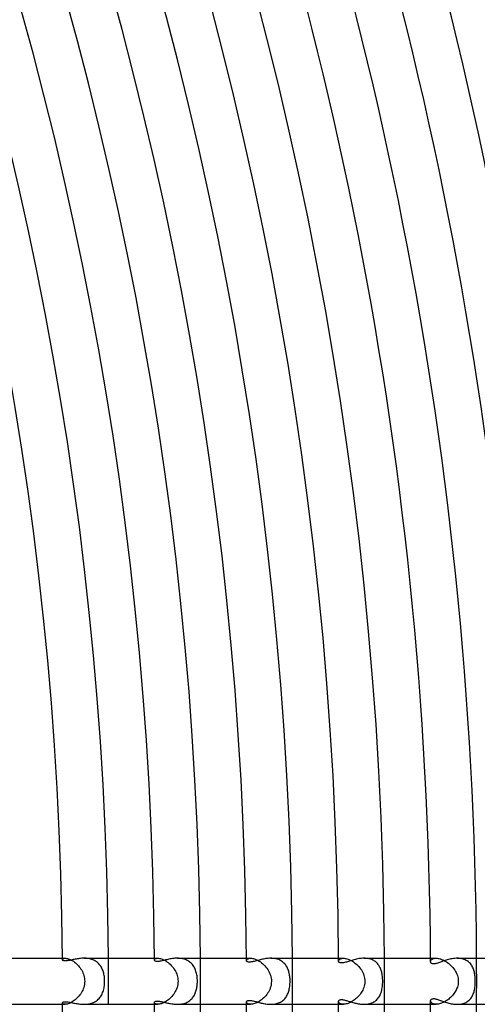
# Model space of a CAD drawing. Header units: millimetres. Extents: x -430 to 430, y -430 to 430.
# Tile 84 of 100: x 301 to 341, y -2 to 83. Entities that reach past the tile are written whole.
import ezdxf

# ---------------------------------------------------------------- set-up
doc = ezdxf.new("R2010")
doc.units = ezdxf.units.MM
doc.layers.add('HIDDEN', color=7, linetype='Continuous')
doc.layers.add('THICK', color=7, linetype='Continuous')

msp = doc.modelspace()

# ---------------------------------------------------------------- linework, layer by layer
at = {"layer": 'HIDDEN'}
for p, q in [((304.993, 2), (305.232, 2)), ((304.994, 1.884), (304.999, 1.909)), ((304.999, 1.909), (305.014, 1.932)), ((305.014, 1.932), (305.038, 1.954)), ((305.038, 1.954), (305.072, 1.972)), ((305.072, 1.972), (305.116, 1.987)), ((305.116, 1.987), (305.169, 1.997)), ((305.169, 1.997), (305.232, 2)), ((305.232, 2), (305.293, 1.997)), ((305.293, 1.997), (305.361, 1.989)), ((305.361, 1.989), (305.434, 1.973)), ((305.434, 1.973), (305.513, 1.951)), ((305.513, 1.951), (305.595, 1.922)), ((305.595, 1.922), (305.682, 1.886)), ((305.682, 1.886), (305.771, 1.842)), ((305.771, 1.842), (305.861, 1.791)), ((305.861, 1.791), (305.951, 1.733)), ((305.951, 1.733), (306.042, 1.669)), ((306.978, 1.998), (306.878, 2)), ((307.078, 1.993), (306.978, 1.998)), ((307.178, 1.983), (307.078, 1.993)), ((307.276, 1.968), (307.178, 1.983)), ((307.372, 1.95), (307.276, 1.968)), ((307.466, 1.926), (307.372, 1.95)), ((307.559, 1.898), (307.466, 1.926)), ((307.648, 1.865), (307.559, 1.898)), ((307.734, 1.827), (307.648, 1.865)), ((307.816, 1.785), (307.734, 1.827)), ((307.895, 1.738), (307.816, 1.785)), ((307.97, 1.687), (307.895, 1.738)), ((312.994, 2), (313.289, 2)), ((312.995, 1.847), (312.999, 1.875)), ((312.999, 1.875), (313.013, 1.902)), ((313.013, 1.902), (313.036, 1.928)), ((313.036, 1.928), (313.068, 1.951)), ((313.068, 1.951), (313.11, 1.971)), ((313.11, 1.971), (313.161, 1.986)), ((313.161, 1.986), (313.22, 1.996)), ((313.22, 1.996), (313.289, 2)), ((313.289, 2), (313.359, 1.997)), ((313.359, 1.997), (313.436, 1.987)), ((313.436, 1.987), (313.518, 1.969)), ((313.518, 1.969), (313.606, 1.944)), ((313.606, 1.944), (313.697, 1.911)), ((313.697, 1.911), (313.792, 1.87)), ((313.792, 1.87), (313.888, 1.821)), ((313.888, 1.821), (313.986, 1.765)), ((313.986, 1.765), (314.083, 1.702)), ((315.097, 1.998), (314.992, 2)), ((315.201, 1.991), (315.097, 1.998)), ((315.305, 1.98), (315.201, 1.991)), ((315.407, 1.963), (315.305, 1.98)), ((315.506, 1.941), (315.407, 1.963)), ((315.603, 1.914), (315.506, 1.941)), ((315.697, 1.882), (315.603, 1.914)), ((315.787, 1.844), (315.697, 1.882)), ((315.874, 1.801), (315.787, 1.844)), ((315.957, 1.753), (315.874, 1.801)), ((316.035, 1.701), (315.957, 1.753)), ((320.994, 2), (321.349, 2)), ((320.995, 1.803), (321, 1.839)), ((321, 1.839), (321.017, 1.873)), ((321.017, 1.873), (321.045, 1.907)), ((321.045, 1.907), (321.084, 1.937)), ((321.084, 1.937), (321.133, 1.962)), ((321.133, 1.962), (321.194, 1.982)), ((321.194, 1.982), (321.266, 1.995)), ((321.266, 1.995), (321.349, 2)), ((321.349, 2), (321.427, 1.996)), ((321.427, 1.996), (321.512, 1.985)), ((321.512, 1.985), (321.603, 1.966)), ((321.603, 1.966), (321.699, 1.938)), ((321.699, 1.938), (321.798, 1.902)), ((321.798, 1.902), (321.9, 1.857)), ((321.9, 1.857), (322.004, 1.804)), ((322.004, 1.804), (322.108, 1.743)), ((322.108, 1.743), (322.211, 1.674)), ((323.206, 1.998), (323.102, 2)), ((323.309, 1.991), (323.206, 1.998)), ((323.411, 1.979), (323.309, 1.991)), ((323.511, 1.962), (323.411, 1.979)), ((323.608, 1.94), (323.511, 1.962)), ((323.702, 1.913), (323.608, 1.94)), ((323.794, 1.88), (323.702, 1.913)), ((323.881, 1.842), (323.794, 1.88)), ((323.964, 1.8), (323.881, 1.842)), ((324.043, 1.753), (323.964, 1.8)), ((324.118, 1.701), (324.043, 1.753)), ((328.994, 2), (329.413, 2)), ((328.995, 1.753), (328.998, 1.784)), ((328.998, 1.784), (329.008, 1.816)), ((329.008, 1.816), (329.025, 1.847)), ((329.025, 1.847), (329.049, 1.877)), ((329.049, 1.877), (329.079, 1.905)), ((329.079, 1.905), (329.117, 1.931)), ((329.117, 1.931), (329.161, 1.954)), ((329.161, 1.954), (329.213, 1.973)), ((329.213, 1.973), (329.272, 1.987)), ((329.272, 1.987), (329.339, 1.997)), ((329.339, 1.997), (329.412, 2)), ((329.412, 2), (329.484, 1.997)), ((329.484, 1.997), (329.561, 1.989)), ((329.561, 1.989), (329.643, 1.974)), ((329.643, 1.974), (329.73, 1.952)), ((329.73, 1.952), (329.819, 1.924)), ((329.819, 1.924), (329.912, 1.889)), ((329.912, 1.889), (330.007, 1.846)), ((330.007, 1.846), (330.103, 1.797)), ((330.103, 1.797), (330.199, 1.741)), ((330.199, 1.741), (330.295, 1.679)), ((331.316, 1.998), (331.211, 2)), ((331.419, 1.99), (331.316, 1.998)), ((331.52, 1.978), (331.419, 1.99)), ((331.617, 1.96), (331.52, 1.978)), ((331.712, 1.937), (331.617, 1.96)), ((331.803, 1.91), (331.712, 1.937)), ((331.889, 1.877), (331.803, 1.91)), ((331.972, 1.84), (331.889, 1.877)), ((332.051, 1.798), (331.972, 1.84)), ((332.126, 1.752), (332.051, 1.798)), ((332.195, 1.703), (332.126, 1.752)), ((336.994, 2), (337.479, 2)), ((336.996, 1.696), (336.999, 1.735)), ((336.999, 1.735), (337.011, 1.773)), ((337.011, 1.773), (337.03, 1.812)), ((337.03, 1.812), (337.058, 1.849)), ((337.058, 1.849), (337.094, 1.884)), ((337.094, 1.884), (337.138, 1.916)), ((337.138, 1.916), (337.19, 1.944)), ((337.19, 1.944), (337.25, 1.967)), ((337.25, 1.967), (337.319, 1.985)), ((337.319, 1.985), (337.395, 1.996)), ((337.395, 1.996), (337.479, 2)), ((337.479, 2), (337.564, 1.996)), ((337.564, 1.996), (337.655, 1.985)), ((337.655, 1.985), (337.751, 1.966)), ((337.751, 1.966), (337.851, 1.94)), ((337.851, 1.94), (337.953, 1.905)), ((337.953, 1.905), (338.057, 1.862)), ((338.057, 1.862), (338.163, 1.812)), ((338.163, 1.812), (338.268, 1.754)), ((338.268, 1.754), (338.372, 1.69)), ((339.422, 1.997), (339.314, 2)), ((339.528, 1.989), (339.422, 1.997)), ((339.632, 1.975), (339.528, 1.989)), ((339.733, 1.955), (339.632, 1.975)), ((339.83, 1.929), (339.733, 1.955)), ((339.924, 1.898), (339.83, 1.929)), ((340.013, 1.861), (339.924, 1.898)), ((340.098, 1.818), (340.013, 1.861)), ((340.179, 1.77), (340.098, 1.818)), ((340.254, 1.717), (340.179, 1.77)), ((340.324, 1.66), (340.254, 1.717)), ((306.042, 1.669), (306.132, 1.598)), ((306.132, 1.598), (306.22, 1.521)), ((306.22, 1.521), (306.305, 1.438)), ((306.305, 1.438), (306.388, 1.35)), ((306.388, 1.35), (306.466, 1.257)), ((306.466, 1.257), (306.541, 1.159)), ((306.541, 1.159), (306.61, 1.057)), ((306.61, 1.057), (306.674, 0.951)), ((306.674, 0.951), (306.733, 0.841)), ((308.042, 1.631), (307.97, 1.687)), ((308.109, 1.572), (308.042, 1.631)), ((308.172, 1.508), (308.109, 1.572)), ((308.231, 1.442), (308.172, 1.508)), ((308.286, 1.371), (308.231, 1.442)), ((308.337, 1.298), (308.286, 1.371)), ((308.383, 1.222), (308.337, 1.298)), ((308.426, 1.142), (308.383, 1.222)), ((308.466, 1.06), (308.426, 1.142)), ((308.502, 0.974), (308.466, 1.06)), ((308.534, 0.886), (308.502, 0.974)), ((308.563, 0.795), (308.534, 0.886)), ((314.083, 1.702), (314.179, 1.631)), ((314.179, 1.631), (314.273, 1.554)), ((314.273, 1.554), (314.365, 1.471)), ((314.365, 1.471), (314.454, 1.382)), ((314.454, 1.382), (314.539, 1.288)), ((314.539, 1.288), (314.619, 1.188)), ((314.619, 1.188), (314.694, 1.085)), ((314.694, 1.085), (314.763, 0.976)), ((314.763, 0.976), (314.826, 0.864)), ((314.826, 0.864), (314.882, 0.749)), ((316.109, 1.644), (316.035, 1.701)), ((316.179, 1.582), (316.109, 1.644)), ((316.243, 1.516), (316.179, 1.582)), ((316.304, 1.446), (316.243, 1.516)), ((316.36, 1.372), (316.304, 1.446)), ((316.412, 1.295), (316.36, 1.372)), ((316.459, 1.214), (316.412, 1.295)), ((316.502, 1.131), (316.459, 1.214)), ((316.541, 1.044), (316.502, 1.131)), ((316.576, 0.954), (316.541, 1.044)), ((316.607, 0.862), (316.576, 0.954)), ((316.634, 0.768), (316.607, 0.862)), ((322.211, 1.674), (322.312, 1.598)), ((322.312, 1.598), (322.411, 1.516)), ((322.411, 1.516), (322.508, 1.426)), ((322.508, 1.426), (322.6, 1.331)), ((322.6, 1.331), (322.687, 1.231)), ((322.687, 1.231), (322.769, 1.125)), ((322.769, 1.125), (322.846, 1.014)), ((322.846, 1.014), (322.915, 0.899)), ((322.915, 0.899), (322.977, 0.78)), ((324.189, 1.644), (324.118, 1.701)), ((324.255, 1.583), (324.189, 1.644)), ((324.317, 1.519), (324.255, 1.583)), ((324.375, 1.45), (324.317, 1.519)), ((324.428, 1.379), (324.375, 1.45)), ((324.477, 1.303), (324.428, 1.379)), ((324.522, 1.225), (324.477, 1.303)), ((324.563, 1.144), (324.522, 1.225)), ((324.6, 1.06), (324.563, 1.144)), ((324.633, 0.973), (324.6, 1.06)), ((324.663, 0.883), (324.633, 0.973)), ((324.689, 0.792), (324.663, 0.883)), ((330.295, 1.679), (330.39, 1.611)), ((330.39, 1.611), (330.484, 1.536)), ((330.484, 1.536), (330.575, 1.457)), ((330.575, 1.457), (330.663, 1.371)), ((330.663, 1.371), (330.748, 1.28)), ((330.748, 1.28), (330.83, 1.185)), ((330.83, 1.185), (330.906, 1.084)), ((330.906, 1.084), (330.977, 0.979)), ((330.977, 0.979), (331.043, 0.87)), ((331.043, 0.87), (331.102, 0.756)), ((332.261, 1.649), (332.195, 1.703)), ((332.322, 1.592), (332.261, 1.649)), ((332.379, 1.532), (332.322, 1.592)), ((332.433, 1.469), (332.379, 1.532)), ((332.482, 1.402), (332.433, 1.469)), ((332.527, 1.333), (332.482, 1.402)), ((332.569, 1.261), (332.527, 1.333)), ((332.607, 1.187), (332.569, 1.261)), ((332.641, 1.111), (332.607, 1.187)), ((332.673, 1.033), (332.641, 1.111)), ((332.701, 0.953), (332.673, 1.033)), ((332.726, 0.87), (332.701, 0.953)), ((332.748, 0.787), (332.726, 0.87)), ((338.372, 1.69), (338.474, 1.62)), ((338.474, 1.62), (338.574, 1.543)), ((338.574, 1.543), (338.672, 1.46)), ((338.672, 1.46), (338.766, 1.372)), ((338.766, 1.372), (338.855, 1.279)), ((338.855, 1.279), (338.94, 1.182)), ((338.94, 1.182), (339.02, 1.079)), ((339.02, 1.079), (339.094, 0.973)), ((339.094, 0.973), (339.162, 0.863)), ((339.162, 0.863), (339.223, 0.748)), ((340.39, 1.598), (340.324, 1.66)), ((340.451, 1.532), (340.39, 1.598)), ((340.507, 1.462), (340.451, 1.532)), ((340.558, 1.389), (340.507, 1.462)), ((340.605, 1.312), (340.558, 1.389)), ((340.647, 1.233), (340.605, 1.312)), ((340.685, 1.15), (340.647, 1.233)), ((340.719, 1.065), (340.685, 1.15)), ((340.749, 0.978), (340.719, 1.065)), ((340.776, 0.889), (340.749, 0.978)), ((340.799, 0.797), (340.776, 0.889)), ((306.733, 0.841), (306.785, 0.727)), ((306.785, 0.727), (306.83, 0.611)), ((306.83, 0.611), (306.867, 0.492)), ((306.867, 0.492), (306.897, 0.371)), ((306.897, 0.371), (306.918, 0.249)), ((306.918, 0.249), (306.931, 0.125)), ((306.936, 0), (306.93, -0.141)), ((306.931, 0.125), (306.936, 0)), ((308.588, 0.702), (308.563, 0.795)), ((308.61, 0.606), (308.588, 0.702)), ((308.628, 0.508), (308.61, 0.606)), ((308.643, 0.407), (308.628, 0.508)), ((308.655, 0.306), (308.643, 0.407)), ((308.663, 0.205), (308.655, 0.306)), ((308.668, 0.102), (308.663, 0.205)), ((308.67, 0), (308.668, 0.102)), ((308.668, -0.119), (308.67, 0)), ((314.882, 0.749), (314.931, 0.629)), ((314.931, 0.629), (314.972, 0.507)), ((314.972, 0.507), (315.005, 0.383)), ((315.005, 0.383), (315.028, 0.256)), ((315.028, 0.256), (315.042, 0.129)), ((315.047, 0), (315.041, -0.148)), ((315.042, 0.129), (315.047, 0)), ((316.659, 0.669), (316.634, 0.768)), ((316.679, 0.566), (316.659, 0.669)), ((316.697, 0.46), (316.679, 0.566)), ((316.71, 0.35), (316.697, 0.46)), ((316.72, 0.236), (316.71, 0.35)), ((316.727, 0.118), (316.72, 0.236)), ((316.729, 0), (316.727, 0.118)), ((316.727, -0.1), (316.729, 0)), ((322.977, 0.78), (323.032, 0.657)), ((323.032, 0.657), (323.078, 0.53)), ((323.078, 0.53), (323.114, 0.4)), ((323.114, 0.4), (323.141, 0.268)), ((323.141, 0.268), (323.157, 0.135)), ((323.163, 0), (323.155, -0.158)), ((323.157, 0.135), (323.163, 0)), ((324.712, 0.698), (324.689, 0.792)), ((324.731, 0.602), (324.712, 0.698)), ((324.748, 0.504), (324.731, 0.602)), ((324.761, 0.404), (324.748, 0.504)), ((324.771, 0.304), (324.761, 0.404)), ((324.778, 0.203), (324.771, 0.304)), ((324.783, 0.102), (324.778, 0.203)), ((324.782, -0.116), (324.784, 0)), ((324.784, 0), (324.783, 0.102)), ((331.102, 0.756), (331.154, 0.638)), ((331.154, 0.638), (331.199, 0.515)), ((331.199, 0.515), (331.235, 0.389)), ((331.235, 0.389), (331.261, 0.261)), ((331.261, 0.261), (331.277, 0.131)), ((331.282, 0), (331.274, -0.158)), ((331.277, 0.131), (331.282, 0)), ((332.767, 0.701), (332.748, 0.787)), ((332.784, 0.611), (332.767, 0.701)), ((332.799, 0.518), (332.784, 0.611)), ((332.812, 0.42), (332.799, 0.518)), ((332.822, 0.319), (332.812, 0.42)), ((332.829, 0.215), (332.822, 0.319)), ((332.833, 0.108), (332.829, 0.215)), ((332.835, 0), (332.833, 0.108)), ((332.833, -0.118), (332.835, 0)), ((339.223, 0.748), (339.277, 0.63)), ((339.277, 0.63), (339.322, 0.509)), ((339.322, 0.509), (339.358, 0.384)), ((339.358, 0.384), (339.384, 0.258)), ((339.384, 0.258), (339.4, 0.13)), ((339.406, 0), (339.399, -0.142)), ((339.4, 0.13), (339.406, 0)), ((340.819, 0.704), (340.799, 0.797)), ((340.836, 0.608), (340.819, 0.704)), ((340.85, 0.51), (340.836, 0.608)), ((340.862, 0.41), (340.85, 0.51)), ((340.87, 0.308), (340.862, 0.41)), ((340.876, 0.205), (340.87, 0.308)), ((340.88, 0.103), (340.876, 0.205)), ((340.881, 0), (340.88, 0.103)), ((340.88, -0.107), (340.881, 0)), ((306.77, -0.762), (306.717, -0.871)), ((306.816, -0.649), (306.77, -0.762)), ((306.856, -0.53), (306.816, -0.649)), ((306.889, -0.406), (306.856, -0.53)), ((306.914, -0.276), (306.889, -0.406)), ((306.93, -0.141), (306.914, -0.276)), ((308.532, -0.892), (308.563, -0.793)), ((308.563, -0.793), (308.591, -0.689)), ((308.591, -0.689), (308.615, -0.581)), ((308.615, -0.581), (308.634, -0.47)), ((308.634, -0.47), (308.65, -0.356)), ((308.65, -0.356), (308.661, -0.238)), ((308.661, -0.238), (308.668, -0.119)), ((314.863, -0.789), (314.806, -0.902)), ((314.914, -0.674), (314.863, -0.789)), ((314.958, -0.553), (314.914, -0.674)), ((314.995, -0.425), (314.958, -0.553)), ((315.023, -0.29), (314.995, -0.425)), ((315.041, -0.148), (315.023, -0.29)), ((316.606, -0.867), (316.632, -0.777)), ((316.632, -0.777), (316.655, -0.684)), ((316.655, -0.684), (316.675, -0.59)), ((316.675, -0.59), (316.692, -0.494)), ((316.692, -0.494), (316.705, -0.397)), ((316.705, -0.397), (316.716, -0.299)), ((316.716, -0.299), (316.723, -0.2)), ((316.723, -0.2), (316.727, -0.1)), ((322.958, -0.82), (322.895, -0.934)), ((323.013, -0.702), (322.958, -0.82)), ((323.061, -0.58), (323.013, -0.702)), ((323.102, -0.449), (323.061, -0.58)), ((323.134, -0.308), (323.102, -0.449)), ((323.155, -0.158), (323.134, -0.308)), ((324.669, -0.863), (324.695, -0.767)), ((324.695, -0.767), (324.718, -0.667)), ((324.718, -0.667), (324.738, -0.564)), ((324.738, -0.564), (324.754, -0.457)), ((324.754, -0.457), (324.767, -0.346)), ((324.767, -0.346), (324.776, -0.232)), ((324.776, -0.232), (324.782, -0.116)), ((331.101, -0.758), (331.051, -0.856)), ((331.146, -0.658), (331.101, -0.758)), ((331.186, -0.554), (331.146, -0.658)), ((331.223, -0.436), (331.186, -0.554)), ((331.253, -0.303), (331.223, -0.436)), ((331.274, -0.158), (331.253, -0.303)), ((332.721, -0.887), (332.748, -0.786)), ((332.748, -0.786), (332.771, -0.681)), ((332.771, -0.681), (332.791, -0.573)), ((332.791, -0.573), (332.807, -0.462)), ((332.807, -0.462), (332.819, -0.349)), ((332.819, -0.349), (332.828, -0.234)), ((332.828, -0.234), (332.833, -0.118)), ((339.207, -0.78), (339.16, -0.867)), ((339.25, -0.691), (339.207, -0.78)), ((339.289, -0.6), (339.25, -0.691)), ((339.324, -0.503), (339.289, -0.6)), ((339.356, -0.394), (339.324, -0.503)), ((339.382, -0.274), (339.356, -0.394)), ((339.399, -0.142), (339.382, -0.274)), ((340.768, -0.919), (340.793, -0.825)), ((340.793, -0.825), (340.814, -0.729)), ((340.814, -0.729), (340.832, -0.63)), ((340.832, -0.63), (340.848, -0.529)), ((340.848, -0.529), (340.86, -0.425)), ((340.86, -0.425), (340.869, -0.32)), ((340.869, -0.32), (340.876, -0.213)), ((340.876, -0.213), (340.88, -0.107)), ((306.034, -1.675), (305.944, -1.738)), ((306.122, -1.606), (306.034, -1.675)), ((306.209, -1.531), (306.122, -1.606)), ((306.293, -1.45), (306.209, -1.531)), ((306.374, -1.365), (306.293, -1.45)), ((306.452, -1.274), (306.374, -1.365)), ((306.526, -1.179), (306.452, -1.274)), ((306.595, -1.08), (306.526, -1.179)), ((306.659, -0.978), (306.595, -1.08)), ((306.717, -0.871), (306.659, -0.978)), ((307.885, -1.744), (307.968, -1.688)), ((307.968, -1.688), (308.046, -1.628)), ((308.046, -1.628), (308.119, -1.562)), ((308.119, -1.562), (308.187, -1.492)), ((308.187, -1.492), (308.251, -1.417)), ((308.251, -1.417), (308.309, -1.339)), ((308.309, -1.339), (308.363, -1.256)), ((308.363, -1.256), (308.412, -1.17)), ((308.412, -1.17), (308.456, -1.081)), ((308.456, -1.081), (308.496, -0.988)), ((308.496, -0.988), (308.532, -0.892)), ((314.162, -1.644), (314.067, -1.712)), ((314.255, -1.57), (314.162, -1.644)), ((314.345, -1.49), (314.255, -1.57)), ((314.433, -1.404), (314.345, -1.49)), ((314.517, -1.313), (314.433, -1.404)), ((314.597, -1.216), (314.517, -1.313)), ((314.672, -1.116), (314.597, -1.216)), ((314.742, -1.011), (314.672, -1.116)), ((314.806, -0.902), (314.742, -1.011)), ((315.995, -1.729), (316.068, -1.677)), ((316.068, -1.677), (316.137, -1.62)), ((316.137, -1.62), (316.202, -1.559)), ((316.202, -1.559), (316.262, -1.495)), ((316.262, -1.495), (316.319, -1.427)), ((316.319, -1.427), (316.371, -1.356)), ((316.371, -1.356), (316.42, -1.282)), ((316.42, -1.282), (316.464, -1.204)), ((316.464, -1.204), (316.505, -1.124)), ((316.505, -1.124), (316.542, -1.041)), ((316.542, -1.041), (316.576, -0.955)), ((316.576, -0.955), (316.606, -0.867)), ((322.201, -1.681), (322.099, -1.748)), ((322.301, -1.607), (322.201, -1.681)), ((322.398, -1.527), (322.301, -1.607)), ((322.492, -1.441), (322.398, -1.527)), ((322.583, -1.35), (322.492, -1.441)), ((322.669, -1.253), (322.583, -1.35)), ((322.75, -1.151), (322.669, -1.253)), ((322.826, -1.045), (322.75, -1.151)), ((322.895, -0.934), (322.826, -1.045)), ((324.044, -1.752), (324.12, -1.699)), ((324.12, -1.699), (324.191, -1.642)), ((324.191, -1.642), (324.258, -1.58)), ((324.258, -1.58), (324.321, -1.515)), ((324.321, -1.515), (324.379, -1.445)), ((324.379, -1.445), (324.433, -1.371)), ((324.433, -1.371), (324.482, -1.294)), ((324.482, -1.294), (324.528, -1.214)), ((324.528, -1.214), (324.569, -1.131)), ((324.569, -1.131), (324.606, -1.044)), ((324.606, -1.044), (324.639, -0.955)), ((324.639, -0.955), (324.669, -0.863)), ((330.306, -1.672), (330.214, -1.732)), ((330.395, -1.607), (330.306, -1.672)), ((330.482, -1.538), (330.395, -1.607)), ((330.566, -1.464), (330.482, -1.538)), ((330.648, -1.387), (330.566, -1.464)), ((330.725, -1.306), (330.648, -1.387)), ((330.799, -1.222), (330.725, -1.306)), ((330.869, -1.134), (330.799, -1.222)), ((330.934, -1.044), (330.869, -1.134)), ((330.995, -0.951), (330.934, -1.044)), ((331.051, -0.856), (330.995, -0.951)), ((332.138, -1.744), (332.213, -1.689)), ((332.213, -1.689), (332.284, -1.628)), ((332.284, -1.628), (332.351, -1.563)), ((332.351, -1.563), (332.413, -1.493)), ((332.413, -1.493), (332.47, -1.419)), ((332.47, -1.419), (332.523, -1.34)), ((332.523, -1.34), (332.571, -1.257)), ((332.571, -1.257), (332.615, -1.17)), ((332.615, -1.17), (332.654, -1.08)), ((332.654, -1.08), (332.69, -0.985)), ((332.69, -0.985), (332.721, -0.887)), ((336.998, -1.727), (336.996, -1.696)), ((338.419, -1.659), (338.338, -1.712)), ((338.498, -1.602), (338.419, -1.659)), ((338.576, -1.541), (338.498, -1.602)), ((338.652, -1.478), (338.576, -1.541)), ((338.725, -1.411), (338.652, -1.478)), ((338.796, -1.341), (338.725, -1.411)), ((338.865, -1.269), (338.796, -1.341)), ((338.93, -1.194), (338.865, -1.269)), ((338.993, -1.116), (338.93, -1.194)), ((339.052, -1.035), (338.993, -1.116)), ((339.108, -0.952), (339.052, -1.035)), ((339.16, -0.867), (339.108, -0.952)), ((340.231, -1.734), (340.302, -1.679)), ((340.302, -1.679), (340.368, -1.62)), ((340.368, -1.62), (340.429, -1.557)), ((340.429, -1.557), (340.487, -1.489)), ((340.487, -1.489), (340.539, -1.417)), ((340.539, -1.417), (340.587, -1.342)), ((340.587, -1.342), (340.631, -1.264)), ((340.631, -1.264), (340.671, -1.182)), ((340.671, -1.182), (340.707, -1.097)), ((340.707, -1.097), (340.739, -1.009)), ((340.739, -1.009), (340.768, -0.919)), ((304.993, -2), (305.232, -2)), ((304.999, -1.909), (304.994, -1.884)), ((305.014, -1.932), (304.999, -1.909)), ((305.038, -1.954), (305.014, -1.932)), ((305.072, -1.972), (305.038, -1.954)), ((305.116, -1.987), (305.072, -1.972)), ((305.169, -1.997), (305.116, -1.987)), ((305.232, -2), (305.169, -1.997)), ((305.293, -1.997), (305.232, -2)), ((305.36, -1.989), (305.293, -1.997)), ((305.433, -1.974), (305.36, -1.989)), ((305.511, -1.952), (305.433, -1.974)), ((305.593, -1.923), (305.511, -1.952)), ((305.678, -1.887), (305.593, -1.923)), ((305.765, -1.845), (305.678, -1.887)), ((305.854, -1.795), (305.765, -1.845)), ((305.944, -1.738), (305.854, -1.795)), ((306.878, -2), (306.986, -1.998)), ((306.986, -1.998), (307.094, -1.991)), ((307.094, -1.991), (307.201, -1.98)), ((307.201, -1.98), (307.307, -1.963)), ((307.307, -1.963), (307.412, -1.94)), ((307.412, -1.94), (307.513, -1.912)), ((307.513, -1.912), (307.612, -1.879)), ((307.612, -1.879), (307.707, -1.84)), ((307.707, -1.84), (307.798, -1.795)), ((307.798, -1.795), (307.885, -1.744)), ((312.994, -2), (313.289, -2)), ((312.999, -1.875), (312.995, -1.847)), ((313.013, -1.902), (312.999, -1.875)), ((313.036, -1.928), (313.013, -1.902)), ((313.068, -1.951), (313.036, -1.928)), ((313.11, -1.971), (313.068, -1.951)), ((313.161, -1.987), (313.11, -1.971)), ((313.22, -1.996), (313.161, -1.987)), ((313.288, -2), (313.22, -1.996)), ((313.358, -1.997), (313.288, -2)), ((313.433, -1.987), (313.358, -1.997)), ((313.514, -1.971), (313.433, -1.987)), ((313.599, -1.946), (313.514, -1.971)), ((313.689, -1.915), (313.599, -1.946)), ((313.781, -1.875), (313.689, -1.915)), ((313.876, -1.828), (313.781, -1.875)), ((313.971, -1.774), (313.876, -1.828)), ((314.067, -1.712), (313.971, -1.774)), ((314.992, -2), (315.091, -1.998)), ((315.091, -1.998), (315.191, -1.992)), ((315.191, -1.992), (315.29, -1.982)), ((315.29, -1.982), (315.387, -1.967)), ((315.387, -1.967), (315.482, -1.947)), ((315.482, -1.947), (315.576, -1.923)), ((315.576, -1.923), (315.667, -1.893)), ((315.667, -1.893), (315.754, -1.859)), ((315.754, -1.859), (315.838, -1.82)), ((315.838, -1.82), (315.918, -1.777)), ((315.918, -1.777), (315.995, -1.729)), ((320.994, -2), (321.349, -2)), ((321, -1.839), (320.995, -1.803)), ((321.017, -1.874), (321, -1.839)), ((321.045, -1.907), (321.017, -1.874)), ((321.084, -1.937), (321.045, -1.907)), ((321.134, -1.963), (321.084, -1.937)), ((321.195, -1.983), (321.134, -1.963)), ((321.267, -1.995), (321.195, -1.983)), ((321.349, -2), (321.267, -1.995)), ((321.427, -1.996), (321.349, -2)), ((321.512, -1.985), (321.427, -1.996)), ((321.602, -1.966), (321.512, -1.985)), ((321.697, -1.939), (321.602, -1.966)), ((321.795, -1.903), (321.697, -1.939)), ((321.895, -1.859), (321.795, -1.903)), ((321.997, -1.808), (321.895, -1.859)), ((322.099, -1.748), (321.997, -1.808)), ((323.101, -2), (323.205, -1.998)), ((323.205, -1.998), (323.307, -1.991)), ((323.307, -1.991), (323.409, -1.979)), ((323.409, -1.979), (323.508, -1.963)), ((323.508, -1.963), (323.606, -1.941)), ((323.606, -1.941), (323.701, -1.913)), ((323.701, -1.913), (323.792, -1.881)), ((323.792, -1.881), (323.879, -1.843)), ((323.879, -1.843), (323.964, -1.8)), ((323.964, -1.8), (324.044, -1.752)), ((328.994, -2), (329.413, -2)), ((329, -1.789), (328.995, -1.753)), ((329.013, -1.826), (329, -1.789)), ((329.035, -1.86), (329.013, -1.826)), ((329.065, -1.893), (329.035, -1.86)), ((329.103, -1.923), (329.065, -1.893)), ((329.15, -1.949), (329.103, -1.923)), ((329.205, -1.97), (329.15, -1.949)), ((329.267, -1.986), (329.205, -1.97)), ((329.337, -1.997), (329.267, -1.986)), ((329.413, -2), (329.337, -1.997)), ((329.491, -1.997), (329.413, -2)), ((329.574, -1.987), (329.491, -1.997)), ((329.66, -1.97), (329.574, -1.987)), ((329.75, -1.946), (329.66, -1.97)), ((329.842, -1.916), (329.75, -1.946)), ((329.935, -1.879), (329.842, -1.916)), ((330.028, -1.836), (329.935, -1.879)), ((330.121, -1.787), (330.028, -1.836)), ((330.214, -1.732), (330.121, -1.787)), ((331.208, -2), (331.308, -1.998)), ((331.308, -1.998), (331.409, -1.991)), ((331.409, -1.991), (331.509, -1.979)), ((331.509, -1.979), (331.607, -1.962)), ((331.607, -1.962), (331.703, -1.94)), ((331.703, -1.94), (331.797, -1.911)), ((331.797, -1.911), (331.888, -1.878)), ((331.888, -1.878), (331.976, -1.838)), ((331.976, -1.838), (332.059, -1.794)), ((332.059, -1.794), (332.138, -1.744)), ((336.994, -2), (337.479, -2)), ((337.005, -1.758), (336.998, -1.727)), ((337.018, -1.789), (337.005, -1.758)), ((337.035, -1.819), (337.018, -1.789)), ((337.058, -1.849), (337.035, -1.819)), ((337.085, -1.877), (337.058, -1.849)), ((337.117, -1.903), (337.085, -1.877)), ((337.155, -1.926), (337.117, -1.903)), ((337.197, -1.947), (337.155, -1.926)), ((337.244, -1.965), (337.197, -1.947)), ((337.296, -1.98), (337.244, -1.965)), ((337.353, -1.991), (337.296, -1.98)), ((337.414, -1.998), (337.353, -1.991)), ((337.479, -2), (337.414, -1.998)), ((337.547, -1.998), (337.479, -2)), ((337.618, -1.991), (337.547, -1.998)), ((337.692, -1.979), (337.618, -1.991)), ((337.769, -1.962), (337.692, -1.979)), ((337.848, -1.941), (337.769, -1.962)), ((337.929, -1.914), (337.848, -1.941)), ((338.01, -1.882), (337.929, -1.914)), ((338.092, -1.846), (338.01, -1.882)), ((338.174, -1.806), (338.092, -1.846)), ((338.257, -1.761), (338.174, -1.806)), ((338.338, -1.712), (338.257, -1.761)), ((339.313, -2), (339.416, -1.998)), ((339.416, -1.998), (339.519, -1.99)), ((339.519, -1.99), (339.619, -1.977)), ((339.619, -1.977), (339.717, -1.959)), ((339.717, -1.959), (339.812, -1.935)), ((339.812, -1.935), (339.904, -1.905)), ((339.904, -1.905), (339.992, -1.87)), ((339.992, -1.87), (340.077, -1.83)), ((340.077, -1.83), (340.156, -1.784)), ((340.156, -1.784), (340.231, -1.734))]:
    msp.add_line(p, q, dxfattribs=at)
for radius, start, end in [(309, 0, 0.37088), (317, 0, 0.36148), (325, 0, 0.3526), (333, 0, 0.34412), (341, 0, 0.33604), (309, 359.62912, 0), (317, 359.63852, 0), (325, 359.6474, 0), (333, 359.65588, 0), (341, 359.66396, 0)]:
    msp.add_arc((0, 0), radius, start, end, dxfattribs=at)
at = {"layer": 'THICK'}
for p, q in [((298.762, 2), (304.993, 2)), ((304.997, 1.866), (304.994, 1.884)), ((305.006, 1.848), (304.997, 1.866)), ((305.02, 1.831), (305.006, 1.848)), ((305.041, 1.816), (305.02, 1.831)), ((305.067, 1.803), (305.041, 1.816)), ((305.098, 1.791), (305.067, 1.803)), ((305.135, 1.783), (305.098, 1.791)), ((305.178, 1.777), (305.135, 1.783)), ((305.225, 1.774), (305.178, 1.777)), ((305.278, 1.774), (305.225, 1.774)), ((305.336, 1.777), (305.278, 1.774)), ((305.399, 1.783), (305.336, 1.777)), ((305.466, 1.792), (305.399, 1.783)), ((305.537, 1.803), (305.466, 1.792)), ((305.611, 1.817), (305.537, 1.803)), ((305.689, 1.831), (305.611, 1.817)), ((305.768, 1.847), (305.689, 1.831)), ((305.851, 1.864), (305.768, 1.847)), ((305.935, 1.882), (305.851, 1.864)), ((306.021, 1.899), (305.935, 1.882)), ((306.109, 1.916), (306.021, 1.899)), ((306.2, 1.933), (306.109, 1.916)), ((306.292, 1.948), (306.2, 1.933)), ((306.387, 1.963), (306.292, 1.948)), ((306.483, 1.975), (306.387, 1.963)), ((306.58, 1.985), (306.483, 1.975)), ((306.679, 1.993), (306.58, 1.985)), ((306.779, 1.998), (306.679, 1.993)), ((306.878, 2), (306.779, 1.998)), ((306.879, 2), (312.994, 2)), ((312.999, 1.821), (312.995, 1.847)), ((313.012, 1.797), (312.999, 1.821)), ((313.033, 1.774), (313.012, 1.797)), ((313.062, 1.755), (313.033, 1.774)), ((313.1, 1.739), (313.062, 1.755)), ((313.146, 1.728), (313.1, 1.739)), ((313.2, 1.721), (313.146, 1.728)), ((313.262, 1.72), (313.2, 1.721)), ((313.329, 1.723), (313.262, 1.72)), ((313.4, 1.731), (313.329, 1.723)), ((313.475, 1.742), (313.4, 1.731)), ((313.552, 1.756), (313.475, 1.742)), ((313.631, 1.772), (313.552, 1.756)), ((313.711, 1.791), (313.631, 1.772)), ((313.795, 1.81), (313.711, 1.791)), ((313.882, 1.831), (313.795, 1.81)), ((313.972, 1.853), (313.882, 1.831)), ((314.065, 1.874), (313.972, 1.853)), ((314.161, 1.896), (314.065, 1.874)), ((314.259, 1.916), (314.161, 1.896)), ((314.359, 1.936), (314.259, 1.916)), ((314.461, 1.954), (314.359, 1.936)), ((314.565, 1.969), (314.461, 1.954)), ((314.67, 1.982), (314.565, 1.969)), ((314.777, 1.992), (314.67, 1.982)), ((314.884, 1.998), (314.777, 1.992)), ((314.992, 2), (314.884, 1.998)), ((314.993, 2), (320.994, 2)), ((320.998, 1.778), (320.995, 1.803)), ((321.007, 1.754), (320.998, 1.778)), ((321.023, 1.731), (321.007, 1.754)), ((321.045, 1.71), (321.023, 1.731)), ((321.075, 1.691), (321.045, 1.71)), ((321.663, 1.726), (321.585, 1.707)), ((321.742, 1.747), (321.663, 1.726)), ((321.825, 1.769), (321.742, 1.747)), ((321.911, 1.793), (321.825, 1.769)), ((322, 1.817), (321.911, 1.793)), ((322.091, 1.842), (322, 1.817)), ((322.185, 1.866), (322.091, 1.842)), ((322.281, 1.89), (322.185, 1.866)), ((322.379, 1.912), (322.281, 1.89)), ((322.479, 1.933), (322.379, 1.912)), ((322.58, 1.952), (322.479, 1.933)), ((322.683, 1.968), (322.58, 1.952)), ((322.787, 1.981), (322.683, 1.968)), ((322.892, 1.991), (322.787, 1.981)), ((322.997, 1.998), (322.892, 1.991)), ((323.102, 2), (322.997, 1.998)), ((323.103, 2), (328.994, 2)), ((328.999, 1.723), (328.995, 1.753)), ((329.009, 1.694), (328.999, 1.723)), ((329.859, 1.725), (329.767, 1.696)), ((329.953, 1.755), (329.859, 1.725)), ((330.049, 1.785), (329.953, 1.755)), ((330.148, 1.815), (330.049, 1.785)), ((330.249, 1.844), (330.148, 1.815)), ((330.352, 1.872), (330.249, 1.844)), ((330.457, 1.899), (330.352, 1.872)), ((330.563, 1.924), (330.457, 1.899)), ((330.67, 1.945), (330.563, 1.924)), ((330.778, 1.964), (330.67, 1.945)), ((330.887, 1.979), (330.778, 1.964)), ((330.995, 1.991), (330.887, 1.979)), ((331.103, 1.998), (330.995, 1.991)), ((331.211, 2), (331.103, 1.998)), ((331.21, 2), (336.994, 2)), ((338.052, 1.733), (337.959, 1.7)), ((338.148, 1.766), (338.052, 1.733)), ((338.246, 1.799), (338.148, 1.766)), ((338.347, 1.831), (338.246, 1.799)), ((338.449, 1.862), (338.347, 1.831)), ((338.554, 1.891), (338.449, 1.862)), ((338.66, 1.917), (338.554, 1.891)), ((338.768, 1.941), (338.66, 1.917)), ((338.876, 1.961), (338.768, 1.941)), ((338.985, 1.977), (338.876, 1.961)), ((339.095, 1.99), (338.985, 1.977)), ((339.205, 1.997), (339.095, 1.99)), ((339.314, 2), (339.205, 1.997)), ((339.314, 2), (344.994, 2)), ((321.113, 1.676), (321.075, 1.691)), ((321.16, 1.665), (321.113, 1.676)), ((321.217, 1.659), (321.16, 1.665)), ((321.284, 1.659), (321.217, 1.659)), ((321.355, 1.664), (321.284, 1.659)), ((321.43, 1.675), (321.355, 1.664)), ((321.507, 1.69), (321.43, 1.675)), ((321.585, 1.707), (321.507, 1.69)), ((329.026, 1.667), (329.009, 1.694)), ((329.051, 1.643), (329.026, 1.667)), ((329.083, 1.622), (329.051, 1.643)), ((329.123, 1.605), (329.083, 1.622)), ((329.171, 1.594), (329.123, 1.605)), ((329.226, 1.588), (329.171, 1.594)), ((329.288, 1.589), (329.226, 1.588)), ((329.356, 1.595), (329.288, 1.589)), ((329.43, 1.607), (329.356, 1.595)), ((329.509, 1.624), (329.43, 1.607)), ((329.591, 1.645), (329.509, 1.624)), ((329.678, 1.669), (329.591, 1.645)), ((329.767, 1.696), (329.678, 1.669)), ((336.999, 1.665), (336.996, 1.696)), ((337.007, 1.634), (336.999, 1.665)), ((337.022, 1.605), (337.007, 1.634)), ((337.043, 1.578), (337.022, 1.605)), ((337.071, 1.555), (337.043, 1.578)), ((337.106, 1.535), (337.071, 1.555)), ((337.148, 1.521), (337.106, 1.535)), ((337.197, 1.511), (337.148, 1.521)), ((337.252, 1.508), (337.197, 1.511)), ((337.314, 1.512), (337.252, 1.508)), ((337.382, 1.521), (337.314, 1.512)), ((337.455, 1.536), (337.382, 1.521)), ((337.531, 1.556), (337.455, 1.536)), ((337.612, 1.58), (337.531, 1.556)), ((337.695, 1.607), (337.612, 1.58)), ((337.781, 1.636), (337.695, 1.607)), ((337.869, 1.668), (337.781, 1.636)), ((337.959, 1.7), (337.869, 1.668)), ((321.044, -1.711), (321.071, -1.693)), ((321.071, -1.693), (321.106, -1.678)), ((321.106, -1.678), (321.146, -1.667)), ((321.146, -1.667), (321.193, -1.661)), ((321.193, -1.661), (321.245, -1.658)), ((321.245, -1.658), (321.304, -1.66)), ((321.304, -1.66), (321.368, -1.666)), ((321.368, -1.666), (321.437, -1.676)), ((321.437, -1.676), (321.51, -1.69)), ((321.51, -1.69), (321.586, -1.707)), ((321.586, -1.707), (321.664, -1.726)), ((328.999, -1.72), (329.012, -1.689)), ((329.012, -1.689), (329.032, -1.66)), ((329.032, -1.66), (329.061, -1.635)), ((329.061, -1.635), (329.099, -1.614)), ((329.099, -1.614), (329.145, -1.599)), ((329.145, -1.599), (329.2, -1.59)), ((329.2, -1.59), (329.264, -1.588)), ((329.264, -1.588), (329.335, -1.593)), ((329.335, -1.593), (329.409, -1.603)), ((329.409, -1.603), (329.483, -1.618)), ((329.483, -1.618), (329.557, -1.636)), ((329.557, -1.636), (329.629, -1.656)), ((329.629, -1.656), (329.698, -1.676)), ((329.698, -1.676), (329.77, -1.697)), ((329.77, -1.697), (329.844, -1.72)), ((336.996, -1.696), (336.998, -1.671)), ((336.998, -1.671), (337.003, -1.647)), ((337.003, -1.647), (337.012, -1.624)), ((337.012, -1.624), (337.024, -1.602)), ((337.024, -1.602), (337.041, -1.581)), ((337.041, -1.581), (337.062, -1.561)), ((337.062, -1.561), (337.088, -1.544)), ((337.088, -1.544), (337.119, -1.53)), ((337.119, -1.53), (337.156, -1.518)), ((337.156, -1.518), (337.198, -1.511)), ((337.198, -1.511), (337.246, -1.508)), ((337.246, -1.508), (337.297, -1.51)), ((337.297, -1.51), (337.354, -1.516)), ((337.354, -1.516), (337.414, -1.527)), ((337.414, -1.527), (337.479, -1.542)), ((337.479, -1.542), (337.548, -1.56)), ((337.548, -1.56), (337.619, -1.582)), ((337.619, -1.582), (337.694, -1.607)), ((337.694, -1.607), (337.772, -1.633)), ((337.772, -1.633), (337.853, -1.662)), ((337.853, -1.662), (337.937, -1.692)), ((337.937, -1.692), (338.023, -1.723)), ((298.762, -2), (304.993, -2)), ((304.994, -1.884), (304.997, -1.866)), ((304.997, -1.866), (305.006, -1.847)), ((305.006, -1.847), (305.021, -1.83)), ((305.021, -1.83), (305.043, -1.814)), ((305.043, -1.814), (305.072, -1.8)), ((305.072, -1.8), (305.108, -1.789)), ((305.108, -1.789), (305.152, -1.78)), ((305.152, -1.78), (305.205, -1.775)), ((305.205, -1.775), (305.265, -1.774)), ((305.265, -1.774), (305.33, -1.777)), ((305.33, -1.777), (305.399, -1.783)), ((305.399, -1.783), (305.472, -1.793)), ((305.472, -1.793), (305.548, -1.805)), ((305.548, -1.805), (305.627, -1.819)), ((305.627, -1.819), (305.707, -1.835)), ((305.707, -1.835), (305.79, -1.852)), ((305.79, -1.852), (305.877, -1.87)), ((305.877, -1.87), (305.967, -1.888)), ((305.967, -1.888), (306.06, -1.907)), ((306.06, -1.907), (306.155, -1.925)), ((306.155, -1.925), (306.253, -1.942)), ((306.253, -1.942), (306.353, -1.958)), ((306.353, -1.958), (306.455, -1.972)), ((306.455, -1.972), (306.559, -1.983)), ((306.559, -1.983), (306.664, -1.992)), ((306.664, -1.992), (306.771, -1.998)), ((306.771, -1.998), (306.878, -2)), ((306.879, -2), (312.994, -2)), ((312.995, -1.847), (312.997, -1.829)), ((312.997, -1.829), (313.003, -1.811)), ((313.003, -1.811), (313.014, -1.794)), ((313.014, -1.794), (313.029, -1.778)), ((313.029, -1.778), (313.048, -1.763)), ((313.048, -1.763), (313.072, -1.75)), ((313.072, -1.75), (313.102, -1.739)), ((313.102, -1.739), (313.136, -1.73)), ((313.136, -1.73), (313.175, -1.723)), ((313.175, -1.723), (313.219, -1.72)), ((313.219, -1.72), (313.267, -1.72)), ((313.267, -1.72), (313.319, -1.722)), ((313.319, -1.722), (313.376, -1.728)), ((313.376, -1.728), (313.436, -1.736)), ((313.436, -1.736), (313.501, -1.746)), ((313.501, -1.746), (313.569, -1.759)), ((313.569, -1.759), (313.64, -1.775)), ((313.64, -1.775), (313.715, -1.791)), ((313.715, -1.791), (313.792, -1.81)), ((313.792, -1.81), (313.872, -1.829)), ((313.872, -1.829), (313.955, -1.849)), ((313.955, -1.849), (314.041, -1.869)), ((314.041, -1.869), (314.128, -1.888)), ((314.128, -1.888), (314.218, -1.908)), ((314.218, -1.908), (314.31, -1.926)), ((314.31, -1.926), (314.403, -1.944)), ((314.403, -1.944), (314.498, -1.959)), ((314.498, -1.959), (314.595, -1.973)), ((314.595, -1.973), (314.693, -1.984)), ((314.693, -1.984), (314.792, -1.993)), ((314.792, -1.993), (314.892, -1.998)), ((314.892, -1.998), (314.992, -2)), ((314.993, -2), (320.994, -2)), ((320.995, -1.803), (320.998, -1.778)), ((320.998, -1.778), (321.007, -1.754)), ((321.007, -1.754), (321.022, -1.732)), ((321.022, -1.732), (321.044, -1.711)), ((321.664, -1.726), (321.746, -1.748)), ((321.746, -1.748), (321.829, -1.77)), ((321.829, -1.77), (321.914, -1.794)), ((321.914, -1.794), (322.002, -1.818)), ((322.002, -1.818), (322.092, -1.842)), ((322.092, -1.842), (322.185, -1.866)), ((322.185, -1.866), (322.281, -1.89)), ((322.281, -1.89), (322.378, -1.912)), ((322.378, -1.912), (322.478, -1.933)), ((322.478, -1.933), (322.579, -1.952)), ((322.579, -1.952), (322.682, -1.968)), ((322.682, -1.968), (322.786, -1.981)), ((322.786, -1.981), (322.89, -1.991)), ((322.89, -1.991), (322.996, -1.998)), ((322.996, -1.998), (323.101, -2)), ((323.103, -2), (328.994, -2)), ((328.995, -1.753), (328.999, -1.72)), ((329.844, -1.72), (329.921, -1.744)), ((329.921, -1.744), (330, -1.769)), ((330, -1.769), (330.082, -1.795)), ((330.082, -1.795), (330.165, -1.82)), ((330.165, -1.82), (330.252, -1.845)), ((330.252, -1.845), (330.34, -1.869)), ((330.34, -1.869), (330.43, -1.893)), ((330.43, -1.893), (330.522, -1.915)), ((330.522, -1.915), (330.616, -1.935)), ((330.616, -1.935), (330.712, -1.953)), ((330.712, -1.953), (330.809, -1.969)), ((330.809, -1.969), (330.907, -1.982)), ((330.907, -1.982), (331.007, -1.992)), ((331.007, -1.992), (331.107, -1.998)), ((331.107, -1.998), (331.208, -2)), ((331.21, -2), (336.994, -2)), ((338.023, -1.723), (338.112, -1.754)), ((338.112, -1.754), (338.204, -1.785)), ((338.204, -1.785), (338.297, -1.816)), ((338.297, -1.816), (338.393, -1.845)), ((338.393, -1.845), (338.49, -1.873)), ((338.49, -1.873), (338.589, -1.9)), ((338.589, -1.9), (338.69, -1.924)), ((338.69, -1.924), (338.792, -1.946)), ((338.792, -1.946), (338.895, -1.964)), ((338.895, -1.964), (338.999, -1.979)), ((338.999, -1.979), (339.103, -1.99)), ((339.103, -1.99), (339.208, -1.998)), ((339.208, -1.998), (339.313, -2)), ((339.314, -2), (344.994, -2))]:
    msp.add_line(p, q, dxfattribs=at)
for radius, start, end in [(390, 0.29381, 44.70618), (386, 0.27382, 44.72617), (381, 0.30075, 44.69925), (377, 0.19286, 44.80713), (373, 0.30722, 44.69277), (369, 0.21411, 44.78588), (365, 0.31392, 44.68607), (361, 0.234, 44.76599), (357, 0.32097, 44.67902), (353, 0.2529, 44.74714), (349, 0.32836, 44.67163), (345, 0.27095, 44.72904), (341, 0.33604, 44.66395), (337, 0.28843, 44.71162), (333, 0.34412, 44.65587), (329, 0.30533, 44.69466), (325, 0.3526, 44.64739), (321, 0.32189, 44.6781), (317, 0.36148, 44.63851), (313, 0.33805, 44.66195), (309, 0.37088, 44.62917), (305, 0.35397, 44.64602), (337, 315.28838, 359.71157), (345, 315.27096, 359.72905), (353, 315.25286, 359.7471), (361, 315.23401, 359.766), (369, 315.21412, 359.78589), (377, 315.19287, 359.80714), (305, 315.35398, 359.64603), (313, 315.33805, 359.66195), (317, 315.36149, 359.63852), (321, 315.3219, 359.67811), (325, 315.35261, 359.6474), (329, 315.30534, 359.69467), (333, 315.34413, 359.65588), (341, 315.33605, 359.66396), (357, 315.32098, 359.67903), (365, 315.31393, 359.68608), (373, 315.30723, 359.69278), (381, 315.30075, 359.69925), (386, 315.27383, 359.72618), (390, 315.29382, 359.70619)]:
    msp.add_arc((0, 0), radius, start, end, dxfattribs=at)

doc.saveas('drawing.dxf')
